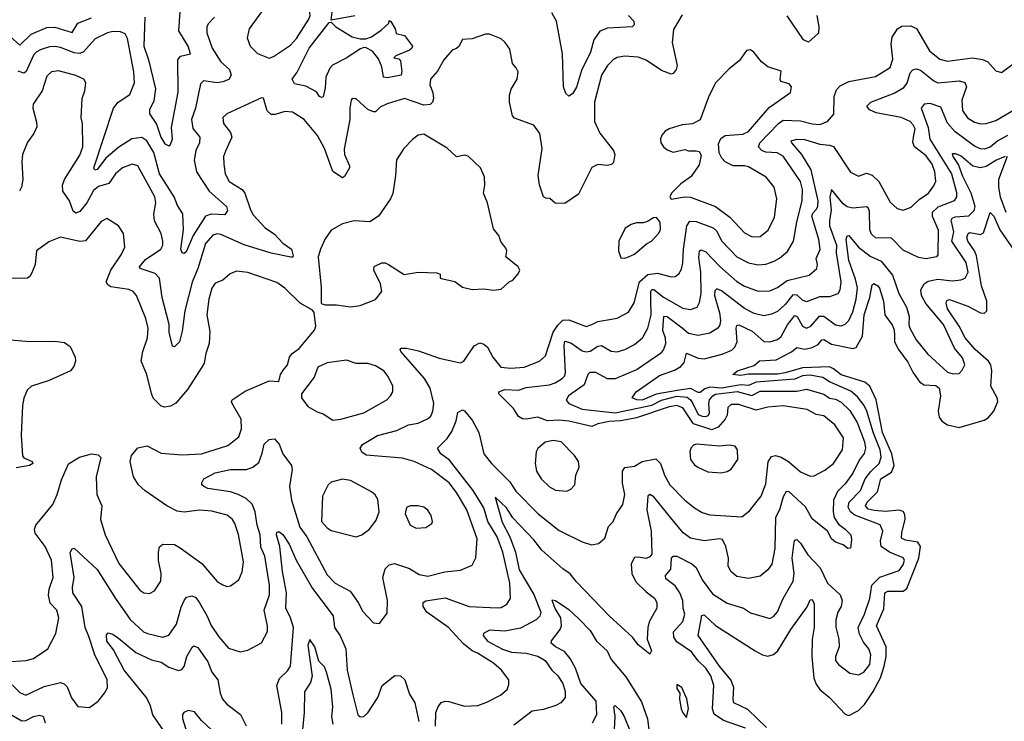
# Model space of a CAD drawing. Extents: x 1954678 to 2060275, y 904822 to 1016299.
# Tile 240 of 256: x 1967734 to 1972829, y 996370 to 1000002. Entities that reach past the tile are written whole.
import ezdxf

# ---------------------------------------------------------------- set-up
doc = ezdxf.new("R2010")
doc.units = 0

msp = doc.modelspace()

# ---------------------------------------------------------------- linework, layer by layer
at = {"layer": '0CON20XD'}
for points in [[(1969025, 999804), (1969047.6, 999812.4), (1969135, 999870), (1969165.9, 999905), (1969230.8, 1000005), (1969236.8, 1000025), (1969230, 1000075), (1969222.3, 1000092.3), (1969206, 1000105), (1969135, 1000120), (1969085, 1000110.6), (1968985, 1000042.9), (1968921.9, 999955), (1968911.7, 999908.3), (1968927.1, 999865), (1968965, 999827.1), (1969025, 999804)], [(1968381.8, 1000015), (1968375.8, 999865), (1968400.7, 999795), (1968436, 999645), (1968427.5, 999582.5), (1968405.4, 999535), (1968405.5, 999515.5), (1968441.6, 999461.6), (1968464.1, 999395), (1968485, 999360), (1968505, 999348.6), (1968515, 999355.8), (1968524.6, 999385), (1968520, 999445), (1968553.6, 999626.4), (1968551.6, 999795), (1968566.4, 999813.6), (1968617.1, 999825), (1968605.9, 999865), (1968556.8, 999945), (1968563.8, 1000045)], [(1969468.3, 1000021.7), (1969345, 1000000), (1969352.5, 1000055)], [(1970883.8, 1000025), (1970912.5, 999995), (1970914.3, 999975), (1970903.3, 999965), (1970775, 999959.4), (1970735, 999943.1), (1970705, 999897.5), (1970687.6, 999835), (1970640.4, 999739.6), (1970615, 999653.8), (1970595, 999618.8), (1970575, 999606), (1970559.7, 999619.7), (1970548.1, 999655), (1970543, 999825), (1970511.1, 999995), (1970487.7, 1000037.7)], [(1967685, 999915.3), (1967735, 999870), (1967792.9, 999927.1), (1967875, 999962.8), (1967915, 999964.2), (1968005, 999936.8), (1968035, 999985.3), (1968105, 1000012.6)], [(1968742.2, 1000015), (1968708.6, 999981.4), (1968702.5, 999965), (1968702.9, 999935), (1968729.3, 999855), (1968774.8, 999784.8), (1968818.9, 999745), (1968827.3, 999715), (1968816.7, 999693.3), (1968785, 999680.7), (1968755, 999675.9), (1968685, 999685.5), (1968668.8, 999671.2), (1968644.3, 999545), (1968622.7, 999485), (1968629.6, 999439.6), (1968665.4, 999395), (1968664.4, 999364.4), (1968645.3, 999325), (1968636.9, 999275), (1968649.4, 999215), (1968713.9, 999115), (1968804.4, 999035), (1968808.9, 999015), (1968795, 998992.9), (1968725, 998996.2), (1968695, 998985.3), (1968631.2, 998885), (1968595, 998801.2), (1968585, 998792), (1968575, 998796.2), (1968567.8, 998815), (1968580.7, 998915), (1968578, 998998), (1968551, 999041), (1968533.5, 999085), (1968457.3, 999205), (1968427.8, 999315), (1968391.4, 999375), (1968365, 999391.9), (1968314.8, 999385.2), (1968247.5, 999342.5), (1968180, 999285), (1968135, 999226.9), (1968122.6, 999222.6), (1968116.9, 999235), (1968218.9, 999545), (1968243.7, 999576.3), (1968304.3, 999615), (1968327.9, 999675), (1968325, 999733.3), (1968291.2, 999905), (1968279.3, 999929.3), (1968255, 999940), (1968215, 999941.5), (1968188, 999935), (1968125, 999902.7), (1968063.8, 999836.2), (1968045, 999827.4), (1968015, 999830.8), (1967945, 999858.6), (1967915, 999864.2), (1967887.9, 999862.1), (1967845, 999847.9), (1967819.2, 999835), (1967805, 999819.6), (1967767.2, 999735), (1967755, 999726.2), (1967725, 999736.8)], [(1971162.1, 1000027.9), (1971117.9, 999952.1), (1971110, 999885), (1971135.7, 999765), (1971131.2, 999745), (1971115, 999723.8), (1971105, 999720), (1971055, 999740), (1970975, 999792.5), (1970935, 999808.7), (1970865, 999813.6), (1970825, 999807.5), (1970805, 999794.4), (1970774.8, 999765.2), (1970745, 999715.6), (1970708.6, 999575), (1970707.9, 999475), (1970735, 999414.3), (1970806.9, 999325), (1970814.2, 999305), (1970806.8, 999263.2), (1970796.4, 999253.6), (1970775, 999247.8), (1970725, 999253.3), (1970695, 999237.5), (1970625, 999100), (1970555, 999051.2), (1970505, 999053.1), (1970477.2, 999077.2), (1970455, 999077.7), (1970445, 999084.6), (1970422.9, 999147.1), (1970416.7, 999195), (1970437.8, 999335), (1970425, 999412.5), (1970395, 999456), (1970295, 999492.9), (1970284.6, 999504.6), (1970268.6, 999575), (1970268.1, 999611.9), (1970277, 999643), (1970308.8, 999695), (1970313, 999733), (1970303.6, 999753.6), (1970283.3, 999775), (1970269.5, 999849.5), (1970246.7, 999885), (1970225, 999903.3), (1970165, 999927.5), (1970145, 999927.5), (1970075, 999902.5), (1970025, 999900), (1970006.4, 999863.6), (1969995, 999852.5), (1969972.5, 999845), (1969928, 999795), (1969895, 999736.2), (1969860, 999695), (1969856.8, 999665), (1969871.5, 999625), (1969875.4, 999595), (1969870, 999575), (1969857.3, 999562.7), (1969825, 999560), (1969724.7, 999595.3), (1969635, 999567.1), (1969599.8, 999550.2), (1969575, 999525.6), (1969563.8, 999525), (1969535, 999538.1), (1969475, 999592), (1969455, 999593.8), (1969449.2, 999585), (1969441.9, 999545), (1969441.8, 999485), (1969412.4, 999332.4), (1969415.3, 999305.3), (1969440.8, 999245), (1969440, 999235), (1969415, 999190), (1969405, 999184.3), (1969355, 999215.8), (1969310.9, 999335), (1969275, 999403.3), (1969205, 999485.7), (1969145, 999523.5), (1969105, 999526.8), (1969055, 999511.5), (1969035, 999511.5), (1969015, 999530), (1968995, 999596.2), (1968985, 999598), (1968805, 999514.3), (1968785, 999496.2), (1968788.6, 999465), (1968825, 999418), (1968830.7, 999395), (1968798.9, 999321.1), (1968789.2, 999295), (1968789.4, 999255), (1968796.7, 999205), (1968816.9, 999165), (1968885, 999123.8), (1968898.4, 999105), (1968927.4, 999017.4), (1968941.8, 998991.8), (1969003.6, 998925), (1969051.8, 998891.8), (1969095, 998844.7), (1969140.5, 998815), (1969149.7, 998780.3), (1969146.4, 998773.6), (1969136.7, 998773.3), (1969035, 998794.4), (1968895, 998837.1), (1968775, 998890.9), (1968755, 998894), (1968732.4, 998887.6), (1968695, 998843.1), (1968655.7, 998715), (1968625.6, 998644.4), (1968588.8, 998495), (1968575, 998390), (1968561.4, 998335), (1968535, 998309.2), (1968525, 998312), (1968507.5, 998385), (1968507.5, 998425), (1968471.3, 998565), (1968456.4, 998665), (1968435, 998689.3), (1968358, 998715), (1968353.8, 998723.8), (1968385, 998761.1), (1968463.5, 998815), (1968473.8, 998835), (1968475.3, 998855), (1968465.6, 998895), (1968431.1, 998961.1), (1968427.8, 998995), (1968438.9, 999055), (1968432.9, 999085), (1968345.6, 999245), (1968315, 999254.6), (1968265, 999235.4), (1968229.6, 999205), (1968195.2, 999154.8), (1968141.9, 999138.1), (1968115, 999118), (1968080.6, 999055), (1968045, 999009.1), (1968025, 999000.4), (1968011.2, 999011.2), (1967991.8, 999065), (1967957.1, 999115), (1967954.6, 999145), (1967965.4, 999175), (1968045, 999301.1), (1968060, 999345), (1968058.1, 999465), (1968052.5, 999495), (1968056.9, 999595), (1968071.4, 999635), (1968076, 999675), (1968066.2, 999695), (1968024.1, 999714.1), (1967935, 999737.5), (1967898.2, 999731.8), (1967875, 999710), (1967849.2, 999635), (1967804.2, 999565), (1967802.5, 999545), (1967821.5, 999471.5), (1967821.7, 999448.3), (1967807, 999413), (1967775, 999368), (1967748.2, 999305), (1967744, 999266), (1967750.6, 999175), (1967743.9, 999136.1), (1967732.5, 999115)], [(1969295, 999598.8), (1969285, 999604), (1969269.2, 999629.2), (1969215, 999657.5), (1969155, 999670), (1969144.4, 999695), (1969169.2, 999730.8), (1969232.2, 999855), (1969335, 999987.5), (1969345, 999990), (1969370, 999965), (1969455, 999913.3), (1969495, 999902.5), (1969525, 999902.5), (1969555, 999913.3), (1969605, 999948.8), (1969643.3, 999985), (1969645, 999997.5), (1969655, 999992.5), (1969677.5, 999955), (1969681.7, 999931.7), (1969725, 999920), (1969766, 999865), (1969763.8, 999855), (1969751.2, 999845), (1969680, 999815), (1969670, 999805), (1969695, 999800), (1969705, 999790), (1969710.9, 999735), (1969707.5, 999715), (1969635, 999700.6), (1969616.2, 999705), (1969608.3, 999758.3), (1969590, 999800), (1969560.3, 999840.3), (1969527.3, 999857.3), (1969515, 999859.2), (1969498, 999852), (1969424, 999804), (1969352.3, 999767.7), (1969338.3, 999751.7), (1969317.5, 999705), (1969315, 999650), (1969305, 999603.3), (1969295, 999598.8)], [(1971859.1, 1000025), (1971868.5, 999965), (1971866.9, 999933.1), (1971815, 999885.5), (1971789, 999899), (1971705, 1000022.9)], [(1967695, 996559.3), (1967735, 996520), (1967765, 996505.4), (1967860.6, 996549.4), (1967945, 996571.8), (1967964.7, 996564.7), (1967978.9, 996548.9), (1968001.8, 996491.8), (1968035, 996446.2), (1968095, 996441.2), (1968140, 996475), (1968173.3, 996515), (1968187.3, 996542.7), (1968185.6, 996585), (1968122.1, 996715), (1968091.1, 996808.9), (1968071.9, 996855), (1968055.2, 996965.2), (1968008.9, 997035), (1968006.9, 997065), (1968015.8, 997115), (1967995.5, 997244.5), (1968005, 997262.5), (1968015, 997266), (1968135, 997156.7), (1968228.9, 997005), (1968305, 996896.5), (1968375, 996833.9), (1968395, 996823.8), (1968475, 996805.5), (1968505, 996816.7), (1968545, 996872.2), (1968569.1, 996960.9), (1968585, 996995.8), (1968597.2, 997012.8), (1968625, 997020), (1968645, 997010.8), (1968665, 996982.9), (1968704.7, 996915), (1968725, 996865.7), (1968765, 996807.1), (1968815, 996749.2), (1968875, 996730), (1968915, 996738), (1968985, 996776), (1969015.7, 996835), (1969015.7, 996864.3), (1968999.3, 996945), (1969025.8, 997025), (1969025.7, 997075), (1969001.6, 997225), (1968982.4, 997272.4), (1968978.4, 997335), (1968962.9, 997385), (1968952.5, 997455), (1968937.3, 997495), (1968905, 997522.9), (1968865, 997543.8), (1968825, 997557.8), (1968706.7, 997575), (1968686.7, 997585), (1968676.7, 997595), (1968676.7, 997605), (1968686, 997625), (1968745, 997656.8), (1968825, 997674), (1968906.7, 997673.3), (1968940, 997685), (1968970.5, 997709.5), (1968988.7, 997758.7), (1968998.4, 997805), (1969025, 997829.5), (1969051.9, 997831.9), (1969076.7, 997805), (1969095.3, 997755.3), (1969141.1, 997695), (1969144.4, 997674.4), (1969130.6, 997585), (1969140.6, 997515), (1969183, 997375), (1969220.3, 997325), (1969325, 997129.1), (1969365.6, 997085), (1969443.2, 997043.2), (1969485.3, 996985.3), (1969509.3, 996939.3), (1969565, 996880), (1969595, 996876.7), (1969635, 996930), (1969636.9, 996995), (1969612.5, 997115), (1969625, 997160), (1969645, 997180), (1969673.6, 997186.4), (1969750.8, 997160.8), (1969800.6, 997130.6), (1969845, 997120.9), (1969933.3, 997143.3), (1970015, 997151.8), (1970075, 997179.2), (1970093.6, 997216.4), (1970100.4, 997315), (1970047.1, 997465), (1969993.5, 997555), (1969956.1, 997605), (1969865, 997673.1), (1969775, 997714.7), (1969715, 997732.1), (1969527.3, 997747.3), (1969505, 997764.3), (1969496.4, 997785), (1969507.3, 997802.7), (1969585, 997849.1), (1969685, 997875.8), (1969745, 997905.3), (1969795, 997914.2), (1969844.7, 997935.3), (1969860.9, 997949.1), (1969871.8, 997975), (1969876.5, 998015), (1969858.1, 998095), (1969828.1, 998145), (1969706.9, 998285), (1969702.5, 998295), (1969708, 998302), (1969735, 998302.1), (1969797.9, 998287.9), (1969905, 998250.4), (1970015, 998225.6), (1970032.9, 998235), (1970085.5, 998314.5), (1970115, 998329.2), (1970135, 998323.3), (1970155, 998307.3), (1970181.6, 998255), (1970223.2, 998203.2), (1970275, 998197.5), (1970345, 998202.8), (1970424.2, 998235), (1970455, 998261.9), (1970494.8, 998385), (1970518.6, 998421.4), (1970545, 998446.1), (1970575, 998448.8), (1970665, 998413.8), (1970695, 998424.6), (1970725, 998440), (1970825, 998456.4), (1970885, 998487.8), (1970913.3, 998536.7), (1970940.5, 998645), (1970985, 998683.3), (1971035, 998690.8), (1971105, 998671.2), (1971125, 998673.5), (1971145, 998686.9), (1971158.6, 998711.4), (1971165.7, 998744.3), (1971168.6, 998815), (1971186.6, 998935), (1971201.3, 998958.7), (1971235, 998957.7), (1971322.5, 998925), (1971339.4, 998909.4), (1971367.3, 998855), (1971445, 998775.4), (1971505, 998743.2), (1971555, 998733.2), (1971595, 998736.7), (1971637.4, 998752.6), (1971665, 998767.3), (1971706.9, 998803.1), (1971738.2, 998855), (1971754.6, 998954.6), (1971783.6, 999066.4), (1971785, 999122.5), (1971774, 999165), (1971685, 999296.7), (1971653.6, 999313.6), (1971595, 999317), (1971573.8, 999325), (1971556.6, 999345), (1971564.3, 999365), (1971659.7, 999465), (1971685, 999481.7), (1971775, 999479), (1971835, 999463.1), (1971875, 999460), (1971914.2, 999475), (1971946.7, 999513.3), (1971947.8, 999605), (1971961, 999639), (1971979.3, 999660.7), (1972025, 999682.5), (1972162.1, 999707.9), (1972238.1, 999755), (1972251.8, 999798.2), (1972244.2, 999875), (1972248.5, 999911.5), (1972275.6, 999955), (1972299.5, 999969.5), (1972345, 999971.4), (1972375, 999956), (1972441.9, 999841.9), (1972495, 999798.2), (1972535, 999787.1), (1972665, 999804.2), (1972716.6, 999796.6), (1972744.5, 999785), (1972785, 999737.1), (1972815, 999729.2), (1973019, 999881)], [(1971525, 998878), (1971565, 998880.4), (1971607.2, 998912.8), (1971639.6, 998980.4), (1971652, 999075), (1971638.8, 999135), (1971597.3, 999187.3), (1971505, 999240), (1971485, 999246.2), (1971426.1, 999246.1), (1971385, 999265.8), (1971366.4, 999286.4), (1971353.4, 999313.4), (1971349.7, 999360.3), (1971362.1, 999387.9), (1971385, 999402.9), (1971475, 999409.6), (1971505, 999422.8), (1971611.4, 999548.6), (1971722, 999625), (1971728, 999655), (1971715, 999670), (1971672.5, 999682.5), (1971668.8, 999695), (1971675, 999736.2), (1971605, 999758.8), (1971573.3, 999785), (1971532.5, 999835), (1971515, 999846.2), (1971495, 999843.3), (1971458.1, 999791.9), (1971403, 999747), (1971334, 999675), (1971298, 999602), (1971255, 999483.8), (1971215, 999464), (1971162.1, 999457.9), (1971095, 999438), (1971074.2, 999425.8), (1971056.2, 999405), (1971050, 999385), (1971052, 999365), (1971065, 999343.8), (1971085, 999328), (1971115, 999316), (1971175, 999331.2), (1971195, 999323.3), (1971235, 999324), (1971249.2, 999319.2), (1971260.7, 999300.7), (1971249.5, 999250.5), (1971209.3, 999190.7), (1971155, 999152.5), (1971107.5, 999105), (1971097.5, 999085), (1971105, 999072.5), (1971175, 999086.2), (1971205, 999084), (1971334.8, 999034.8), (1971409.4, 998979.4), (1971485, 998899.6), (1971525, 998878)], [(1970102.7, 996722.7), (1970075.6, 996735.6), (1970030.9, 996770.9), (1969952.2, 996855), (1969840.4, 996935), (1969821.1, 996965), (1969822.5, 996985), (1969835.5, 996994.5), (1969935, 997009.2), (1970060, 996965), (1970205, 996956.9), (1970225, 996960), (1970253.8, 996976.2), (1970274.4, 997005), (1970270, 997085), (1970233.5, 997245), (1970204.4, 997325), (1970155.9, 997405), (1970134.8, 997475), (1970081.1, 997565), (1969958.3, 997721.7), (1969913.1, 997755), (1969896.2, 997785), (1969945.9, 997834.1), (1969969.6, 997870.4), (1969992.5, 997925), (1970001.7, 997968.3), (1970025, 997982.5), (1970035, 997976.7), (1970075, 997929.2), (1970109.2, 997865), (1970135.4, 997755), (1970174.6, 997705), (1970269.3, 997609.3), (1970301.1, 997561.1), (1970416.5, 997445), (1970525, 997357.3), (1970645, 997298.5), (1970693, 997283), (1970729.7, 997290.3), (1970761.3, 997318.7), (1970781.2, 997378.8), (1970805.4, 997404.6), (1970822, 997445), (1970855, 997493.3), (1970865.5, 997544.5), (1970853, 997603), (1970852.5, 997665), (1970865, 997683.5), (1970915, 997690.4), (1970955, 997714.5), (1971025, 997729.2), (1971050, 997705), (1971070.8, 997645), (1971098, 997595), (1971175.6, 997515.6), (1971225, 997475.5), (1971265, 997451.2), (1971305, 997439.1), (1971471.1, 997428.9), (1971510.2, 997459.8), (1971570, 997535), (1971595, 997600), (1971607.3, 997712.7), (1971625, 997741.4), (1971645, 997745.6), (1971675, 997736.9), (1971711.5, 997715), (1971775, 997662.3), (1971825, 997638.9), (1971845, 997640.6), (1971899.5, 997670.5), (1971945.5, 997705), (1971991.8, 997775), (1971997.2, 997837.2), (1971951.1, 997905), (1971895, 997952.1), (1971855, 997958.2), (1971808, 997985), (1971685, 998002.8), (1971605, 997996.2), (1971545, 997980.2), (1971455, 998010.3), (1971415, 998010), (1971397.9, 997995), (1971395.3, 997955), (1971384.8, 997935), (1971347.9, 997892.1), (1971315, 997878.4), (1971220.2, 997910.2), (1971165, 997992.5), (1971135, 998004.8), (1971095, 997998), (1970925, 997941), (1970844.1, 997925.9), (1970785, 997923), (1970725, 997910.3), (1970695, 997896.4), (1970575, 997923.5), (1970525, 997929.3), (1970465, 997925.5), (1970415, 997944.9), (1970355, 997934.2), (1970335, 997936.2), (1970315, 997948.9), (1970288.8, 997988.8), (1970214, 998065), (1970213.8, 998075), (1970245, 998087.9), (1970315, 998084.6), (1970355, 998098.1), (1970475, 998111.6), (1970505, 998122.4), (1970540.5, 998145), (1970552.3, 998157.7), (1970557.4, 998175), (1970550.6, 998315), (1970555, 998337.5), (1970585, 998329.5), (1970645, 998288.6), (1970665, 998282.5), (1970685, 998287.1), (1970725, 998312.2), (1970745, 998316.1), (1970795, 998287.1), (1970825, 998283.1), (1970865, 998294.6), (1970915, 998320.4), (1970956.5, 998355), (1970984.8, 998405.2), (1971001.5, 998475), (1970999.3, 998550.7), (1970999.5, 998595), (1971004.8, 998605.2), (1971015, 998605.7), (1971065, 998565.2), (1971165, 998509.3), (1971205, 998501.8), (1971238.9, 998515), (1971252.1, 998537.9), (1971259.5, 998585), (1971258, 998695), (1971248.9, 998771.1), (1971252, 998805), (1971258.3, 998811.7), (1971285, 998800.6), (1971357.3, 998725), (1971445, 998646.4), (1971485, 998623.3), (1971555, 998597.6), (1971615, 998598.7), (1971655, 998615.3), (1971705, 998652.5), (1971819.7, 998680.3), (1971858.8, 998715), (1971862.3, 998735), (1971854.6, 998765.4), (1971876.9, 998813.1), (1971869, 998865), (1971833.6, 998985), (1971838.6, 999001.4), (1971855, 999019.3), (1971864.1, 999035.9), (1971865.8, 999065), (1971830, 999225), (1971781.1, 999305), (1971728.6, 999365), (1971726.2, 999375), (1971755, 999384.5), (1971795, 999381.4), (1971875, 999357.5), (1971925, 999353.2), (1971945, 999345.4), (1972032.2, 999212.2), (1972075, 999193.1), (1972115, 999207.8), (1972145, 999198.2), (1972178.8, 999165), (1972237.9, 999057.9), (1972275, 999025.6), (1972305, 999017.1), (1972347.6, 999032.4), (1972387.8, 999072.2), (1972437.5, 999105), (1972465, 999141.9), (1972474.2, 999165.8), (1972469.5, 999215), (1972456.2, 999255), (1972425, 999298.1), (1972363.4, 999345), (1972356.2, 999366.2), (1972359.6, 999395), (1972366.9, 999436.9), (1972358, 999458), (1972341.1, 999475), (1972295, 999496.7), (1972165, 999520.8), (1972131.9, 999535), (1972116.9, 999555), (1972137.5, 999575), (1972258.3, 999621.7), (1972309.4, 999650.6), (1972325.8, 999674.2), (1972341.9, 999728.1), (1972355, 999743.3), (1972375, 999748.5), (1972395, 999741.8), (1972465, 999685.8), (1972485, 999676.2), (1972596.5, 999686.5), (1972625, 999678.1), (1972633.8, 999655), (1972608.9, 999585), (1972612.4, 999532.4), (1972639.1, 999495), (1972675, 999471.8), (1972705, 999463.1), (1972735, 999464.6), (1972785, 999481.2), (1972913.8, 999556.2)], [(1972845, 999402.2), (1972795.4, 999375), (1972755, 999343.1), (1972725, 999332.1), (1972705, 999333.5), (1972675, 999347.9), (1972575, 999421.6), (1972535, 999467.5), (1972499.9, 999549.9), (1972445, 999569.3), (1972414.2, 999565), (1972399.1, 999545), (1972435.2, 999445), (1972443.3, 999383.3), (1972556.2, 999205), (1972582.2, 999107.8), (1972581.8, 999085), (1972569.1, 999065), (1972485, 999031.4), (1972455.2, 999004.8), (1972454.8, 998985), (1972487.2, 998915), (1972484.4, 998785.6), (1972477.5, 998775), (1972425, 998764.6), (1972385, 998771.2), (1972305, 998809.5), (1972245, 998870.8), (1972162.7, 998872.7), (1972142.2, 998892.2), (1972132.6, 998915), (1972132, 999012), (1972125, 999028.9), (1972115, 999033.8), (1972045, 999026.2), (1972015, 999032.8), (1971995, 999048.8), (1971935, 999123.8), (1971925.3, 999084.7), (1971933.6, 999015), (1971923.5, 998965), (1971924.3, 998935.7), (1971959.8, 998835), (1971959.4, 998795), (1971983.5, 998645), (1971977.6, 998602.4), (1971967.5, 998582.5), (1971925, 998567.3), (1971872.7, 998567.3), (1971805, 998541.2), (1971785, 998550.6), (1971756.7, 998576.7), (1971735, 998578.7), (1971695, 998527.1), (1971655, 998492.2), (1971625, 998477.8), (1971585, 998470), (1971535, 998481.6), (1971485, 998506.7), (1971365, 998598.4), (1971341.2, 998608.8), (1971331.6, 998598.4), (1971329.5, 998575), (1971355.9, 998485), (1971360.5, 998445), (1971357, 998423), (1971346.4, 998405), (1971305, 998380), (1971245, 998368.2), (1971195, 998378.4), (1971161.6, 998405), (1971085, 998464), (1971065, 998465.9), (1971060.3, 998395), (1971073.8, 998356.2), (1971075.3, 998325), (1971065.2, 998294.8), (1971049.5, 998275), (1970928.6, 998191.4), (1970815, 998143.1), (1970775, 998142.5), (1970715, 998176.1), (1970683.9, 998176.1), (1970674, 998166), (1970655, 998111.8), (1970574.4, 998055), (1970561.8, 998031.8), (1970575.4, 998015.4), (1970645, 997986.9), (1970815, 997967.8), (1971005, 998007.5), (1971055, 998032.9), (1971135, 998052.6), (1971188.1, 998048.1), (1971204.8, 998035), (1971216.5, 998015), (1971245, 997959.3), (1971265, 997949.1), (1971285, 997948.2), (1971297.2, 997952.8), (1971302.9, 997965), (1971299.3, 998015), (1971304.1, 998035), (1971320.2, 998055), (1971335, 998062.9), (1971446.7, 998076.7), (1971522.9, 998057.1), (1971565, 998078.6), (1971755, 998078.7), (1971805, 998089.7), (1971895, 998064.3), (1971925, 998042.8), (1971955, 998038.4), (1971985, 998021.8), (1972028.8, 997978.8), (1972067.8, 997917.8), (1972105, 997816.9), (1972109.8, 997785), (1972103.2, 997756.8), (1972078.1, 997721.9), (1972045.7, 997655), (1972005, 997599.2), (1971965, 997560), (1971945.2, 997515), (1971942.7, 997455), (1971949.1, 997425), (1971970.9, 997390.9), (1972005.7, 997365), (1972035.4, 997335), (1972038.8, 997311.2), (1972033, 997267), (1972020, 997265), (1971994.4, 997284.4), (1971955, 997297.8), (1971934.4, 997315), (1971914.3, 997355), (1971835, 997418.6), (1971800.3, 997480.3), (1971715, 997558.9), (1971700, 997560), (1971685, 997532.5), (1971665.9, 997464.1), (1971644.7, 997425), (1971641.6, 997265), (1971625.9, 997184.1), (1971605.8, 997155), (1971565, 997121.4), (1971505, 997108.9), (1971445, 997119.4), (1971412.9, 997145), (1971400, 997175), (1971402, 997215), (1971388.4, 997275), (1971371.1, 997311.1), (1971355.4, 997315.4), (1971275, 997304.7), (1971205, 997318.9), (1971167.7, 997345), (1971093.8, 997433.8), (1971015, 997531.8), (1970995, 997544.4), (1970985, 997536.2), (1970979.5, 997465), (1971001, 997355), (1971004.5, 997235), (1970995, 997221.1), (1970975, 997212.1), (1970935, 997220.4), (1970915, 997217.9), (1970897.3, 997185), (1970901.9, 997135), (1970922.4, 997092.4), (1970975, 997040), (1971018.3, 997008.3), (1971031.1, 996985), (1971030.5, 996955), (1970991.9, 996885), (1970984.2, 996855), (1970980.8, 996795), (1971003.8, 996735), (1970995, 996717.5), (1970935, 996766.2), (1970905.5, 996805.5), (1970785, 996916.9), (1970615, 997092.5), (1970583.2, 997133.2), (1970545, 997158.9)], [(1969445, 998516), (1969495, 998523.3), (1969575.7, 998554.3), (1969607.5, 998595), (1969600, 998635), (1969566.2, 998705), (1969567.5, 998725), (1969607, 998743), (1969625, 998743.3), (1969642.5, 998735), (1969724.1, 998684.1), (1969795.9, 998695.9), (1969891.7, 998691.7), (1969910, 998685), (1969910, 998665), (1969915, 998662.5), (1969985, 998646.7), (1970025, 998618), (1970075, 998605.8), (1970135, 998608.6), (1970185, 998602), (1970225, 998606.7), (1970267.5, 998645), (1970285.9, 998654.1), (1970313.6, 998686.4), (1970322.5, 998705), (1970313.6, 998723.6), (1970250, 998775), (1970253.8, 998805), (1970249.5, 998819.5), (1970224.3, 998854.3), (1970213.8, 998885), (1970185, 998920), (1970154.3, 999055), (1970134.3, 999105), (1970141.4, 999145), (1970139.5, 999189.5), (1970118.8, 999235), (1970055, 999296.2), (1970035, 999301.2), (1969995, 999292), (1969945, 999337.5), (1969911.2, 999358.8), (1969825, 999409.2), (1969795, 999404), (1969767, 999383), (1969721.2, 999335), (1969683.4, 999276.6), (1969678.9, 999195), (1969665, 999102.5), (1969652.5, 999075), (1969591.2, 998985), (1969545, 998955.8), (1969465, 998961.2), (1969405, 998946.2), (1969345, 998912.5), (1969315, 998867.5), (1969290, 998815), (1969279.1, 998775), (1969293.7, 998616.3), (1969293.8, 998533.8), (1969315, 998526.7), (1969373.6, 998526.4), (1969445, 998516)], [(1971078.2, 997108.2), (1971075.6, 997125), (1971102.7, 997157.3), (1971107.1, 997215), (1971115, 997225.6), (1971135, 997224.6), (1971212.5, 997185), (1971235, 997167.1), (1971265, 997103.3), (1971319.2, 997029.2), (1971395, 996982.2), (1971480, 996955), (1971515, 996932.5), (1971615, 996902.5), (1971635, 996913.1), (1971655, 996937.1), (1971685, 997005.5), (1971736.3, 997095), (1971741.8, 997135), (1971731.9, 997215), (1971741.9, 997298.1), (1971745, 997308), (1971755, 997310.8), (1971775, 997291.9), (1971811.7, 997231.7), (1971875.2, 997165.2), (1971913.6, 997085), (1971978.8, 997025), (1971989.6, 996995), (1971985.3, 996964.7), (1971967.9, 996935), (1971957.9, 996895), (1971957.8, 996857.8), (1971972.7, 996795), (1971973.5, 996755), (1971956, 996705), (1971956, 996685), (1971970.8, 996665), (1972029.8, 996619.8), (1972075, 996610.5), (1972101.9, 996625), (1972133.5, 996665), (1972137.4, 996715), (1972127.5, 996745), (1972100.2, 996780.2), (1972080.4, 996820.4), (1972072.3, 996855), (1972105.3, 996925), (1972132.2, 997005), (1972143.7, 997075), (1972185, 997115.9), (1972285, 997151.1), (1972305, 997180.6), (1972311.8, 997205), (1972305, 997216.2), (1972235.5, 997245.5), (1972192.2, 997275), (1972188.7, 997305), (1972200.8, 997355), (1972186.7, 997386.7), (1972055, 997436.5), (1972032.2, 997455), (1972021, 997479), (1972025.3, 997505), (1972084.5, 997565), (1972109.6, 997625), (1972137.4, 997662.6), (1972181.1, 997705), (1972192.4, 997737.6), (1972186.3, 997775), (1972151.7, 997861.7), (1972117.4, 997975), (1972103, 998005), (1972069.4, 998049.4), (1972035, 998078.7), (1971925, 998127.2), (1971890.5, 998150.5), (1971822.8, 998162.8), (1971785, 998158.5), (1971745, 998141.1), (1971544.9, 998125.1), (1971505, 998108.6), (1971465, 998112.2), (1971365, 998094.3), (1971305, 998099.6), (1971278.8, 998091.2), (1971255, 998072.9), (1971245, 998072.2), (1971205, 998092.4), (1971136.9, 998083.1), (1971027.1, 998062.9), (1970955, 998033.5), (1970927.5, 998035), (1970903.3, 998045), (1970924.4, 998075), (1971045, 998159.6), (1971122.3, 998187.7), (1971155, 998206.9), (1971172, 998228), (1971184.6, 998275.4), (1971245, 998250.6), (1971275, 998247.2), (1971369.7, 998270.3), (1971418.8, 998291.2), (1971435, 998306.7), (1971445.9, 998334.1), (1971441, 998405), (1971445, 998420), (1971455, 998422.2), (1971525, 998389.3), (1971585, 998337.2), (1971615, 998334.1), (1971655, 998346.1), (1971675, 998362.1), (1971706.9, 998423.1), (1971745, 998470.6), (1971756.7, 998465), (1971783.8, 998415), (1971805, 998405.4), (1971828.2, 998415), (1971872.5, 998467.5), (1971895, 998468.1), (1971955, 998423.1), (1971985, 998417.7), (1972005, 998426.5), (1972025, 998445.5), (1972045, 998490.6), (1972062.3, 998555), (1972069.1, 998615), (1972059.2, 998659.2), (1972023.8, 998755), (1972010.9, 998865), (1972015, 998882.9), (1972025, 998885.5), (1972074.1, 998825), (1972135, 998777.5), (1972191.8, 998751.8), (1972249.7, 998679.7), (1972283.4, 998585), (1972323.5, 998515), (1972336.9, 998465), (1972334.8, 998425), (1972340.6, 998405), (1972372, 998345), (1972431.9, 998271.9), (1972535, 998177.1), (1972565, 998168.8), (1972595, 998170), (1972611.2, 998188.8), (1972623.8, 998216.2), (1972612.1, 998252.1), (1972571.7, 998301.7), (1972514.7, 998425), (1972422.9, 998532.9), (1972400.8, 998575), (1972396.4, 998603.6), (1972415, 998634.4), (1972435, 998648.9), (1972485, 998659.6), (1972560.7, 998650.7), (1972604, 998655), (1972626.1, 998665), (1972641.1, 998695), (1972631, 998745), (1972556.8, 998855), (1972567.8, 998905), (1972553.1, 998965), (1972558.8, 998975), (1972575, 998981.5), (1972645, 998987.2), (1972673.5, 999015), (1972677.3, 999035), (1972657.8, 999105), (1972615, 999190.8), (1972592.7, 999252.7), (1972564.2, 999295), (1972560.9, 999309.1), (1972575, 999310), (1972605, 999297.5), (1972666, 999246), (1972705, 999236.8), (1972735, 999243.3), (1972785.6, 999275), (1972835, 999295.5)], [(1972843.6, 999293.6), (1972799.1, 999175), (1972798.3, 999135), (1972806.7, 999085), (1972836.1, 999006.1)], [(1967665, 996677.7), (1967767.5, 996685), (1967804.6, 996695.4), (1967880, 996745), (1967920.6, 996825), (1967935.5, 996905), (1967925.6, 996945), (1967891.8, 996981.8), (1967882.9, 997022.9), (1967885.9, 997055), (1967907.8, 997115), (1967898.7, 997205), (1967866.2, 997275), (1967814, 997344), (1967810.5, 997365), (1967816.9, 997385), (1967905, 997492), (1967928.2, 997545), (1967949.8, 997620.2), (1967987, 997703), (1968042.9, 997737.1), (1968105, 997755.5), (1968139.4, 997749.4), (1968153.3, 997735), (1968129.4, 997635), (1968133.3, 997545), (1968159.2, 997485), (1968151.8, 997415), (1968175.4, 997335), (1968246.6, 997186.6), (1968355, 997049.4), (1968375.4, 997035.4), (1968405, 997031.5), (1968431.4, 997045), (1968463.3, 997095), (1968466.2, 997135), (1968452.9, 997202.9), (1968452.2, 997245), (1968457.5, 997272.5), (1968475, 997286.9), (1968535, 997285.4), (1968565, 997268.9), (1968676.4, 997186.4), (1968755, 997093.1), (1968785, 997076), (1968805, 997068.8), (1968825, 997071.2), (1968866.9, 997103.1), (1968885, 997143.3), (1968891.8, 997195), (1968866.7, 997336.7), (1968846.5, 997395), (1968834.3, 997415), (1968807.1, 997437.1), (1968728.8, 997458.8), (1968665, 997463.1), (1968585, 997453.6), (1968548.3, 997458.3), (1968495, 997486.4), (1968382.9, 997562.9), (1968349.4, 997595), (1968321.9, 997635), (1968305.7, 997715), (1968313, 997747), (1968344.3, 997785.7), (1968394.2, 997795.8), (1968465, 997758.1), (1968575, 997750), (1968674.6, 997755.4), (1968811.3, 997798.7), (1968867.1, 997842.9), (1968881.4, 997885), (1968879.4, 997935), (1968834, 998015), (1968830, 998025), (1968834, 998035), (1968901.1, 998078.9), (1969025, 998133.3), (1969075, 998130), (1969083.8, 998165), (1969099.7, 998190.3), (1969118.8, 998215), (1969130, 998255), (1969144, 998275), (1969180, 998300), (1969258.8, 998395), (1969266.7, 998415), (1969257, 998487), (1969248.3, 998498.3), (1969185, 998534.2), (1969105, 998611.9), (1969065, 998641.9), (1968915, 998693.1), (1968855, 998700), (1968822.8, 998687.2), (1968785, 998654.3), (1968745, 998637.8), (1968727.3, 998612.7), (1968712.7, 998555), (1968702.5, 998475), (1968718.3, 998388.3), (1968713.6, 998326.4), (1968696.4, 998275), (1968689.1, 998225), (1968676.6, 998203.4), (1968601.4, 998088.6), (1968542.4, 998017.6), (1968515, 998000.8), (1968485, 997995.8), (1968465, 998002), (1968448.1, 998018.1), (1968425, 998043.8), (1968415, 998066.7), (1968391.9, 998165), (1968362.2, 998235), (1968370.9, 998285), (1968394.6, 998355), (1968399.2, 998405), (1968387.1, 998455), (1968338.1, 998575), (1968320.8, 998595), (1968298, 998605), (1968205, 998619.2), (1968189.8, 998629.8), (1968181.8, 998645), (1968205.4, 998705), (1968259.5, 998785), (1968278.1, 998825), (1968270.8, 998895), (1968245.7, 998935.7), (1968185, 998973.8), (1968155, 998957.1), (1968075, 998858), (1968045, 998853.5), (1967945, 998876.5), (1967885, 998853.1), (1967820, 998805), (1967814.5, 998735), (1967800.2, 998699.8), (1967788.1, 998675), (1967773.3, 998665), (1967655, 998661.8)], [(1970865, 998767.5), (1970885, 998774), (1970915, 998788.8), (1970977.7, 998842.3), (1971002.5, 998855), (1971040, 998895), (1971050, 998915), (1971047.5, 998955), (1971028.3, 998978.3), (1971013, 998977), (1970982.5, 998957.5), (1970959.3, 998950.7), (1970925, 998950), (1970898.3, 998941.7), (1970867.7, 998922.3), (1970833.8, 998855), (1970833.3, 998805), (1970845, 998770), (1970865, 998767.5)], [(1971598.1, 996338.1), (1971501.1, 996431.1), (1971430, 996465), (1971425.8, 996485), (1971430, 996545), (1971413.5, 996585), (1971354.8, 996655), (1971244.1, 996815), (1971262.9, 996917.1), (1971275, 996921.9), (1971335, 996865.5), (1971540, 996735), (1971577.1, 996715), (1971605, 996707.6), (1971635, 996716.6), (1971656.9, 996735), (1971724.7, 996845), (1971808, 996962), (1971825, 996998.9), (1971835, 997000), (1971845, 996977.5), (1971845.2, 996855), (1971834.2, 996794.2), (1971833.2, 996705), (1971843.8, 996593.8), (1971855, 996561.9), (1971874, 996534), (1971923.9, 996493.9), (1972005, 996407.5), (1972025, 996400.8), (1972075, 996425.4), (1972105, 996456.9), (1972149.5, 996525), (1972188, 996595), (1972207.5, 996655), (1972217.3, 996705), (1972218.2, 996755), (1972166.7, 996865), (1972205, 996952.5), (1972210.2, 997035), (1972226, 997044), (1972305, 997044.1), (1972325, 997057.2), (1972387.4, 997215), (1972395.2, 997275), (1972382.2, 997297.8), (1972317, 997307), (1972297.6, 997317.6), (1972297.8, 997345), (1972316.3, 997416.3), (1972315, 997441.2), (1972306.1, 997456.1), (1972285, 997463.1), (1972213.5, 997456.5), (1972155, 997461.6), (1972125, 997469.1), (1972110, 997485), (1972120, 997505), (1972172.6, 997557.4), (1972190.6, 997625), (1972245, 997659.5), (1972259.2, 997695), (1972246.4, 997755), (1972198.7, 997865), (1972165.8, 998035), (1972132.5, 998105), (1972106.4, 998126.4), (1971985, 998163.5), (1971945.7, 998195.7), (1971925, 998205.1), (1971785, 998200.6), (1971695, 998174.1), (1971655, 998166.5), (1971502.7, 998167.3), (1971465, 998160.5), (1971423.3, 998165), (1971448, 998185), (1971535, 998212.8), (1971562.9, 998237.1), (1971648.4, 998241.6), (1971726.9, 998283.1), (1971755, 998305.4), (1971796.2, 998296.2), (1971835, 998304.8), (1971865, 998320.8), (1971885, 998345.4), (1971895, 998346.8), (1971935, 998323.2), (1972045, 998301), (1972063.1, 998305), (1972095.9, 998364.1), (1972104.2, 998475), (1972133.9, 998565), (1972145, 998630), (1972152.9, 998637.1), (1972175, 998624.6), (1972182.8, 998612.8), (1972204.2, 998545), (1972210.2, 998475), (1972249.5, 998419.5), (1972259.8, 998395), (1972261, 998369), (1972261.2, 998335), (1972280.8, 998295), (1972329.7, 998229.7), (1972355, 998177.7), (1972391.4, 998125), (1972415, 998112.1), (1972475, 998109), (1972491.8, 998095), (1972498, 998055), (1972486.8, 997975), (1972492.1, 997945), (1972505, 997923.3), (1972535, 997904.3), (1972595, 997890.7), (1972725, 997928.8), (1972745, 997940.4), (1972775.1, 997974.9), (1972795.7, 998025), (1972791.9, 998045), (1972758.8, 998105), (1972764, 998185), (1972759.5, 998215), (1972747.7, 998235), (1972678.2, 998295), (1972626.9, 998355), (1972595.5, 998415), (1972535.7, 998505), (1972527.7, 998535), (1972531.3, 998548.7), (1972545, 998553.1), (1972639.6, 998519.6), (1972705, 998484.2), (1972726.4, 998483.6), (1972737.7, 998495), (1972738.6, 998545), (1972710.4, 998625), (1972685, 998780.5), (1972675, 998805.7), (1972639.9, 998855), (1972635.6, 998875), (1972642.2, 998895), (1972649.9, 998900.1), (1972705, 998890), (1972720.8, 998899.2), (1972755, 999003.5), (1972775, 998985.9), (1972805.2, 998915), (1972887.6, 998797.6)], [(1967685.4, 998345.4), (1967785, 998336.9), (1967915, 998338.5), (1967965, 998331.1), (1967995, 998310), (1968020.6, 998255), (1968021.9, 998235), (1968013.3, 998206.7), (1967996.2, 998185), (1967886.2, 998133.8), (1967795, 998104.4), (1967773.1, 998085), (1967755, 998043.3), (1967748.5, 998005), (1967742.2, 997852.2), (1967748.8, 997745), (1967755, 997733.8), (1967797.5, 997715), (1967802.5, 997705), (1967785, 997694), (1967715, 997682)], [(1969355, 997928.6), (1969395, 997934.4), (1969515, 997967.1), (1969634, 998035), (1969652, 998055), (1969664, 998075), (1969664.2, 998105), (1969640.8, 998155), (1969618, 998185), (1969575, 998210.8), (1969535, 998222.9), (1969475, 998222.5), (1969425, 998239.2), (1969325, 998226.2), (1969276.1, 998203.9), (1969258.3, 998151.7), (1969192.5, 998065), (1969192.5, 998045), (1969225, 998000), (1969272.3, 997972.3), (1969305, 997961.2), (1969355, 997928.6)], [(1970565, 997561.9), (1970585, 997572.5), (1970607.1, 997595), (1970612.2, 997645), (1970629.5, 997685), (1970625.6, 997715), (1970605.4, 997745.4), (1970536.1, 997816.1), (1970495, 997823.1), (1970453.3, 997815), (1970415, 997782), (1970405.7, 997765), (1970401.5, 997705), (1970408.5, 997665), (1970433.1, 997625), (1970475, 997584.2), (1970506.7, 997566.7), (1970565, 997561.9)], [(1971363, 997657), (1971395, 997664.2), (1971415.8, 997675), (1971450, 997725), (1971448.6, 997775), (1971436.7, 997795), (1971405, 997800), (1971355.5, 997794.5), (1971235.8, 997804.2), (1971220.3, 997799.7), (1971206, 997785), (1971201.4, 997765), (1971205.8, 997725), (1971225, 997697.5), (1971242.5, 997685), (1971295, 997661.5), (1971363, 997657)], [(1969475, 997324.3), (1969505, 997335.7), (1969544.6, 997365.4), (1969578.6, 997411.4), (1969594.4, 997455), (1969587.6, 997517.6), (1969573, 997543), (1969555, 997558.8), (1969445, 997617.5), (1969405, 997624.2), (1969345, 997608.6), (1969329.2, 997595), (1969301.1, 997535), (1969295.8, 997405), (1969325, 997371.4), (1969345, 997358.6), (1969475, 997324.3)], [(1969785, 997370), (1969835, 997373.8), (1969865.9, 997394.1), (1969870, 997405), (1969863.3, 997435), (1969845, 997463.3), (1969825, 997478), (1969795.8, 997485.8), (1969754.1, 997485.9), (1969735, 997476.7), (1969728, 997445), (1969754, 997385), (1969785, 997370)], [(1970545, 997158.9), (1970435, 997256.1), (1970395, 997309.6), (1970285, 997423.2), (1970253.2, 997475), (1970195, 997530), (1970230.9, 997400.9), (1970269.5, 997325), (1970299.7, 997245), (1970319.2, 997155), (1970395, 997026.2), (1970431.2, 996935), (1970426.2, 996915), (1970406.7, 996895), (1970325, 996853.1), (1970245, 996837.5), (1970165, 996841.1), (1970133.8, 996825), (1970131.4, 996815), (1970155.4, 996785), (1970233, 996743), (1970278.2, 996728.2), (1970355, 996723.4), (1970415, 996706.7), (1970453.5, 996685), (1970488.2, 996635), (1970519.1, 996605), (1970544.1, 996565), (1970557.3, 996525), (1970556, 996494), (1970533.9, 996466.1), (1970508.9, 996451.1), (1970445, 996431.8), (1970385, 996422.7), (1970290.5, 996349.5)], [(1969089.6, 996355), (1969090.9, 996415), (1969064.2, 996555), (1969078.3, 996591.7), (1969119.2, 996630.8), (1969134.6, 996655.4), (1969150, 996855), (1969135.2, 996905.2), (1969111.6, 996955), (1969114.4, 997035), (1969094.3, 997145), (1969079.8, 997275), (1969061.9, 997335), (1969065, 997347.5), (1969075, 997353.5), (1969095, 997337.1), (1969127.5, 997287.5), (1969164.5, 997205), (1969248.3, 997058.3), (1969356.2, 996916.2), (1969363.4, 996855), (1969391.8, 996811.8), (1969421.8, 996745), (1969429.1, 996635), (1969457.1, 996507.1), (1969483.5, 996403.5), (1969495, 996394), (1969515, 996394.2), (1969535, 996414.3), (1969586.7, 996493.3), (1969609.5, 996555), (1969675, 996607.5), (1969705, 996605.6), (1969727.3, 996585), (1969751.1, 996511.1), (1969778.9, 996465), (1969799.7, 996369.7)], [(1971490, 996335), (1971375, 996373.4), (1971327.8, 996407.8), (1971319.1, 996435), (1971325.4, 996554.6), (1971310.8, 996605), (1971285.2, 996645.2), (1971245, 996682.5), (1971209.4, 996729.4), (1971135, 996782), (1971118.7, 996805), (1971117.5, 996832.5), (1971165, 996887.5), (1971175.7, 996925), (1971166.8, 996955), (1971164.8, 996995), (1971149.4, 997035), (1971125, 997071.4), (1971078.2, 997108.2)], [(1970697.6, 996362.4), (1970720.7, 996405), (1970716.2, 996475), (1970638, 996565), (1970610.6, 996645), (1970582.8, 996695), (1970552.3, 996732.3), (1970506, 996755), (1970484.2, 996775), (1970485, 996786.7), (1970530.4, 996845), (1970536.9, 996865), (1970534.3, 996905), (1970505, 996953.9), (1970488.8, 996995), (1970490.8, 996999.2), (1970506.2, 996996.2), (1970575, 996948.9), (1970625, 996902.7), (1970685, 996840), (1970718.7, 996785), (1970773.8, 996735), (1970795, 996690), (1970869.9, 996599.9), (1970951.2, 996471.2), (1970983.2, 996383.2), (1970995, 996283.8)], [(1968490.6, 996305), (1968423.4, 996403.4), (1968408.4, 996455), (1968387.5, 996495), (1968275, 996635.3), (1968220, 996740), (1968185.4, 996785), (1968182.3, 996817.7), (1968191.3, 996828.7), (1968215, 996821.5), (1968245, 996800), (1968335.6, 996725.6), (1968415, 996688.2), (1968465, 996675.8), (1968505, 996651.1), (1968555, 996633.6), (1968572.1, 996637.9), (1968585, 996654.3), (1968598.5, 996705), (1968626.3, 996753.7), (1968635, 996761.4), (1968655, 996752.7), (1968707.8, 996677.8), (1968728.2, 996625), (1968759.6, 996585), (1968770.4, 996515), (1968782.5, 996485), (1968805, 996458.1), (1968875.6, 996405), (1968905, 996346.2)], [(1969356.6, 996355), (1969349.3, 996395), (1969354.3, 996445), (1969346.4, 996536.4), (1969321.9, 996625), (1969311.5, 996651.5), (1969282.1, 996682.1), (1969261.5, 996755), (1969235, 996794.2), (1969224.4, 996764.4), (1969247, 996603), (1969238.7, 996571.3), (1969206.9, 996523.1), (1969205.2, 996415), (1969190.2, 996255)], [(1969885.5, 996345), (1969887.5, 996415), (1969898.8, 996445), (1969915, 996466.7), (1969935, 996474), (1969955, 996471.9), (1970035, 996447.9), (1970105, 996452.1), (1970151.7, 996468.3), (1970221.2, 996505), (1970255.8, 996535), (1970265, 996560), (1970264.1, 996584.1), (1970227.1, 996635), (1970185, 996671.1), (1970102.7, 996722.7)], [(1971185, 996390), (1971194.1, 996435.9), (1971186.8, 996486.8), (1971160, 996545), (1971135, 996560), (1971135, 996540), (1971150, 996515), (1971148, 996485), (1971156.2, 996435), (1971165, 996413.3), (1971185, 996390)], [(1968727.8, 996325), (1968674.3, 996375), (1968638.8, 996418.8), (1968605, 996426), (1968583.9, 996416.1), (1968576.7, 996405), (1968576, 996384), (1968606.8, 996285)], [(1970809.6, 996295), (1970815.6, 996395), (1970808.8, 996445), (1970815, 996451.2), (1970844.4, 996425), (1970862.2, 996395), (1970920.2, 996250.2)], [(1967680.1, 996410.1), (1967745, 996371.8), (1967765, 996373.9), (1967805, 996394.6), (1967835, 996402.2), (1967855, 996396), (1967865, 996362.5)]]:
    msp.add_lwpolyline(points, dxfattribs=at)

doc.saveas('drawing.dxf')
